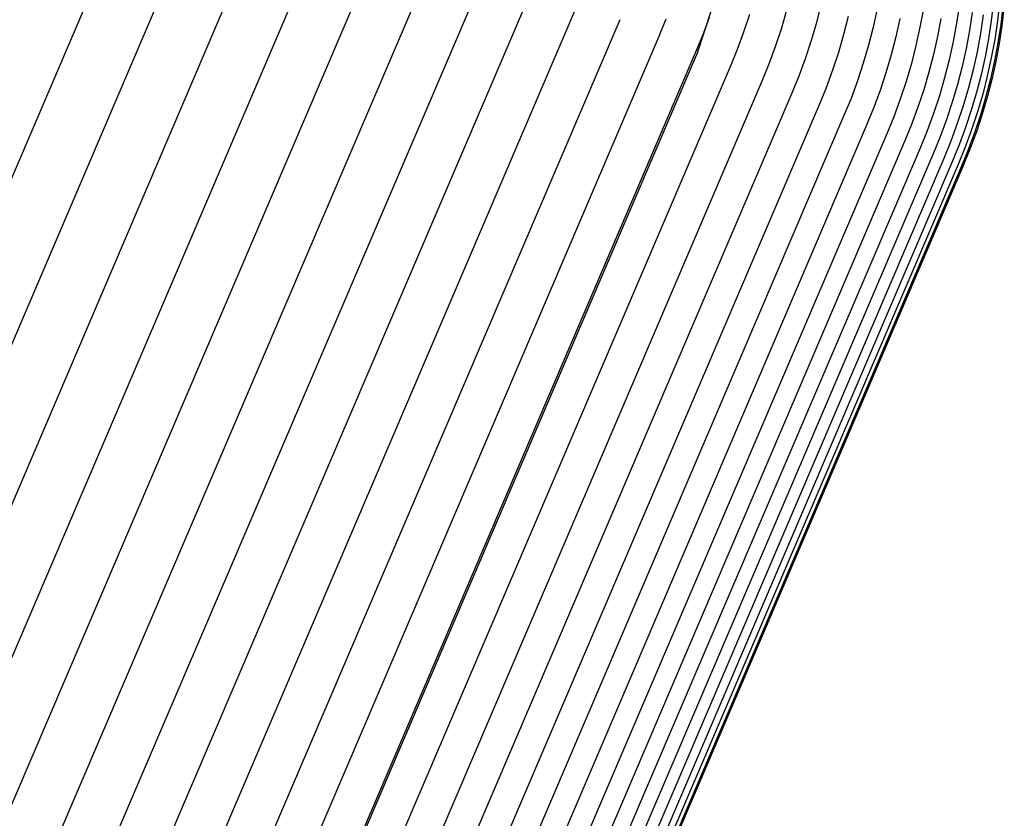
# Model space of a CAD drawing. Header units: millimetres. Extents: x 5000 to 6727, y 0 to 1679.
# Tile 103 of 106: x 6697 to 6727, y 1608 to 1633. Entities that reach past the tile are written whole.
import ezdxf

# ---------------------------------------------------------------- set-up
doc = ezdxf.new("R2010")
doc.units = ezdxf.units.MM
doc.layers.add('Make2D$Sichtbar$Kurven', color=18, linetype='Continuous', true_color=0x000000)

msp = doc.modelspace()

# ---------------------------------------------------------------- linework, layer by layer
at = {"layer": 'Make2D$Sichtbar$Kurven', "color": 18, "lineweight": -3, "true_color": 0x000000}
for p, q in [((6701.145, 1638.722), (6687.378, 1606.543)), ((6702.987, 1637.934), (6689.22, 1605.755)), ((6704.759, 1637.176), (6690.992, 1604.997)), ((6706.459, 1636.449), (6692.692, 1604.27)), ((6708.088, 1635.752), (6694.321, 1603.573)), ((6709.645, 1635.085), (6695.878, 1602.907)), ((6711.131, 1634.45), (6697.364, 1602.271)), ((6712.546, 1633.844), (6698.779, 1601.666)), ((6713.889, 1633.27), (6700.122, 1601.091)), ((6721.318, 1633.144), (6721.177, 1632.598)), ((6725.573, 1633.186), (6725.489, 1632.62)), ((6726.616, 1633.262), (6726.55, 1632.702)), ((6726.806, 1633.255), (6726.74, 1632.687)), ((6726.908, 1633.137), (6726.841, 1632.577)), ((6726.952, 1633.193), (6726.886, 1632.624)), ((6717.537, 1631.709), (6717.963, 1632.984)), ((6719.133, 1632.889), (6718.954, 1632.346)), ((6720.276, 1633.018), (6720.115, 1632.469)), ((6723.053, 1633.056), (6722.93, 1632.497)), ((6724.468, 1633.057), (6724.365, 1632.495)), ((6725.966, 1632.951), (6725.881, 1632.394)), ((6726.303, 1632.874), (6726.218, 1632.308)), ((6715.16, 1632.726), (6701.393, 1600.547)), ((6716.575, 1632.743), (6716.359, 1632.213)), ((6717.899, 1632.797), (6717.701, 1632.261)), ((6721.177, 1632.598), (6721.018, 1632.057)), ((6722.165, 1632.825), (6722.023, 1632.27)), ((6723.745, 1632.76), (6723.622, 1632.201)), ((6725.006, 1632.768), (6724.902, 1632.214)), ((6725.489, 1632.62), (6725.385, 1632.058)), ((6726.55, 1632.702), (6726.464, 1632.144)), ((6726.74, 1632.687), (6726.656, 1632.121)), ((6726.841, 1632.577), (6726.756, 1632.019)), ((6726.886, 1632.624), (6726.802, 1632.059)), ((6717.701, 1632.261), (6717.485, 1631.731)), ((6718.954, 1632.346), (6718.756, 1631.81)), ((6720.115, 1632.469), (6719.936, 1631.926)), ((6722.023, 1632.27), (6721.863, 1631.722)), ((6722.93, 1632.497), (6722.788, 1631.943)), ((6724.365, 1632.495), (6724.242, 1631.936)), ((6725.881, 1632.394), (6725.777, 1631.84)), ((6726.218, 1632.308), (6726.115, 1631.746)), ((6716.359, 1632.213), (6702.592, 1600.034)), ((6721.018, 1632.057), (6720.841, 1631.522)), ((6722.788, 1631.943), (6722.627, 1631.394)), ((6723.622, 1632.201), (6723.48, 1631.647)), ((6724.242, 1631.936), (6724.1, 1631.382)), ((6724.902, 1632.214), (6724.779, 1631.663)), ((6725.385, 1632.058), (6725.262, 1631.499)), ((6726.464, 1632.144), (6726.36, 1631.59)), ((6726.656, 1632.121), (6726.552, 1631.559)), ((6726.756, 1632.019), (6726.652, 1631.465)), ((6726.802, 1632.059), (6726.698, 1631.496)), ((6717.485, 1631.731), (6703.718, 1599.552)), ((6703.77, 1599.53), (6717.537, 1631.709)), ((6718.756, 1631.81), (6718.54, 1631.28)), ((6719.936, 1631.926), (6719.738, 1631.389)), ((6721.863, 1631.722), (6721.683, 1631.178)), ((6723.48, 1631.647), (6723.32, 1631.098)), ((6724.779, 1631.663), (6724.638, 1631.117)), ((6725.777, 1631.84), (6725.654, 1631.289)), ((6726.115, 1631.746), (6725.992, 1631.187)), ((6719.738, 1631.389), (6719.522, 1630.86)), ((6720.841, 1631.522), (6720.645, 1630.993)), ((6722.627, 1631.394), (6722.448, 1630.851)), ((6724.1, 1631.382), (6723.939, 1630.833)), ((6725.262, 1631.499), (6725.121, 1630.945)), ((6726.36, 1631.59), (6726.238, 1631.039)), ((6726.552, 1631.559), (6726.43, 1631)), ((6726.652, 1631.465), (6726.53, 1630.914)), ((6726.698, 1631.496), (6726.575, 1630.938)), ((6718.54, 1631.28), (6704.773, 1599.101)), ((6721.683, 1631.178), (6721.485, 1630.642)), ((6723.32, 1631.098), (6723.14, 1630.555)), ((6724.638, 1631.117), (6724.479, 1630.576)), ((6725.654, 1631.289), (6725.513, 1630.743)), ((6725.992, 1631.187), (6725.85, 1630.633)), ((6726.238, 1631.039), (6726.097, 1630.493)), ((6719.522, 1630.86), (6705.755, 1598.681)), ((6720.645, 1630.993), (6720.432, 1630.47)), ((6722.448, 1630.851), (6722.25, 1630.314)), ((6723.939, 1630.833), (6723.76, 1630.29)), ((6725.121, 1630.945), (6724.96, 1630.396)), ((6725.513, 1630.743), (6725.354, 1630.202)), ((6726.43, 1631), (6726.288, 1630.446)), ((6726.53, 1630.914), (6726.389, 1630.368)), ((6726.575, 1630.938), (6726.434, 1630.383)), ((6720.432, 1630.47), (6706.665, 1598.292)), ((6721.485, 1630.642), (6721.27, 1630.112)), ((6723.14, 1630.555), (6722.943, 1630.018)), ((6724.479, 1630.576), (6724.301, 1630.041)), ((6725.85, 1630.633), (6725.689, 1630.084)), ((6726.097, 1630.493), (6725.937, 1629.952)), ((6726.288, 1630.446), (6726.127, 1629.897)), ((6722.25, 1630.314), (6722.034, 1629.785)), ((6723.76, 1630.29), (6723.562, 1629.753)), ((6724.96, 1630.396), (6724.781, 1629.853)), ((6725.354, 1630.202), (6725.176, 1629.667)), ((6726.389, 1630.368), (6726.229, 1629.827)), ((6726.434, 1630.383), (6726.273, 1629.835)), ((6721.27, 1630.112), (6707.503, 1597.933)), ((6722.943, 1630.018), (6722.727, 1629.489)), ((6724.301, 1630.041), (6724.106, 1629.512)), ((6724.781, 1629.853), (6724.583, 1629.317)), ((6725.689, 1630.084), (6725.51, 1629.541)), ((6725.937, 1629.952), (6725.76, 1629.417)), ((6726.127, 1629.897), (6725.948, 1629.354)), ((6726.229, 1629.827), (6726.052, 1629.292)), ((6726.273, 1629.835), (6726.094, 1629.291)), ((6722.034, 1629.785), (6708.267, 1597.606)), ((6723.562, 1629.753), (6723.346, 1629.224)), ((6725.176, 1629.667), (6724.981, 1629.138)), ((6725.51, 1629.541), (6725.312, 1629.005)), ((6722.727, 1629.489), (6708.96, 1597.31)), ((6723.346, 1629.224), (6709.579, 1597.045)), ((6724.106, 1629.512), (6723.893, 1628.99)), ((6724.583, 1629.317), (6724.367, 1628.787)), ((6725.76, 1629.417), (6725.565, 1628.888)), ((6725.948, 1629.354), (6725.75, 1628.817)), ((6726.052, 1629.292), (6725.857, 1628.763)), ((6726.094, 1629.291), (6725.896, 1628.755)), ((6723.893, 1628.99), (6710.126, 1596.811)), ((6724.981, 1629.138), (6724.768, 1628.615)), ((6725.312, 1629.005), (6725.096, 1628.475)), ((6724.367, 1628.787), (6710.6, 1596.608)), ((6724.768, 1628.615), (6711.001, 1596.437)), ((6725.565, 1628.888), (6725.352, 1628.366)), ((6725.75, 1628.817), (6725.534, 1628.288)), ((6725.857, 1628.763), (6725.643, 1628.241)), ((6725.896, 1628.755), (6725.68, 1628.225)), ((6725.096, 1628.475), (6711.329, 1596.296)), ((6725.352, 1628.366), (6711.585, 1596.187)), ((6725.534, 1628.288), (6711.767, 1596.109)), ((6725.643, 1628.241), (6711.876, 1596.062)), ((6725.68, 1628.225), (6711.913, 1596.046))]:
    msp.add_line(p, q, dxfattribs=at)

doc.saveas('drawing.dxf')
